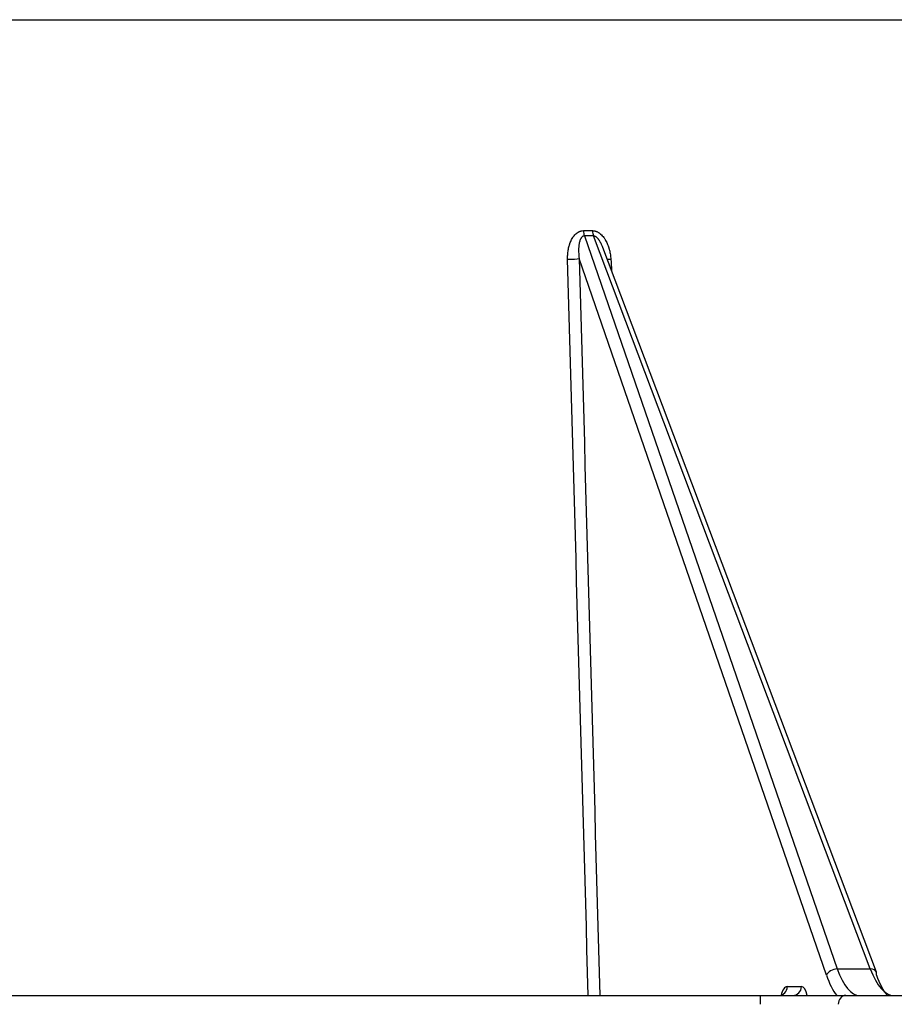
# Model space of a CAD drawing. Header units: millimetres. Extents: x 648 to 8064, y -571 to 3420.
# Tile 14 of 83: x 1765 to 1814, y -248 to -193. Entities that reach past the tile are written whole.
import ezdxf

# ---------------------------------------------------------------- set-up
doc = ezdxf.new("R2010")
doc.units = ezdxf.units.MM
doc.header["$MEASUREMENT"] = 0

# ---------------------------------------------------------------- blocks, each defined once
blk = doc.blocks.new('Links')
for p, q in [((1293.813, -1494.024), (1415.218, -1494.024)), ((1331.507, -1505.699), (1332.013, -1505.699)), ((1332.066, -1505.992), (1331.558, -1505.992)), ((1331.558, -1505.992), (1345.559, -1546.559)), ((1347.387, -1546.559), (1332.066, -1505.992)), ((1347.727, -1546.736), (1332.581, -1506.634)), ((1344.965, -1546.904), (1331.273, -1507.233)), ((1345.559, -1546.559), (1347.387, -1546.559)), ((1342.792, -1547.533), (1343.573, -1547.533)), ((1226.146, -1548.024), (1341.291, -1548.024)), ((1341.291, -1548.024), (1346.028, -1548.024)), ((1341.291, -1548.024), (1341.291, -1548.515)), ((1346.028, -1548.024), (1361.408, -1548.024))]:
    blk.add_line(p, q)
for centre, radius, start, end in [((1332.549, -1505.669), 1.042, 181.6555, 198.0251), ((1333.039, -1505.667), 1.026, 181.8017, 198.4622)]:
    blk.add_arc(centre, radius, start, end)
for centre, major_axis, ratio, start_param, end_param in [((1330.807, -1507.224), (0.5, 0.014), 0.119728, 4.351562, 5.910666), ((1333.209, -1507.224), (0.499, 0.03), 0.107207, 3.832027, 4.32874), ((1345.431, -1546.913), (-0.473, -0.163), 0.663724, 4.220543, 5.778999), ((1346.433, -1543.015), (0.103, 5.5), 0.36129, -3.920228, -3.560705), ((1346.9, -1543.024), (0.103, 5), 0.361266, 2.363633, 3.149031), ((1347.259, -1546.913), (-0.468, -0.177), 0.654804, 3.141593, 4.201562), ((1348.602, -1543.024), (0.103, -5), 0.361266, 5.490348, 6.275747), ((1347.259, -1546.913), (-0.468, -0.177), 0.654804, 2.643107, 3.141593), ((1349.068, -1543.015), (0.103, -5.5), 0.36129, -0.792161, -0.432638), ((1342.326, -1547.524), (0, 0.5), 0.932411, 3.141593, 4.694936), ((1342.773, -1548.533), (0.022, 1), 0.387437, 0.008534, 1.047743), ((1343.107, -1547.524), (0, 0.5), 0.932411, 3.141593, 4.694936), ((1343.555, -1548.533), (-0.022, -1), 0.387437, 2.113035, 3.150127), ((1346.028, -1548.524), (0, 0.5), 0.828493, 0, 1.553343)]:
    blk.add_ellipse(centre, major_axis=major_axis, ratio=ratio, start_param=start_param, end_param=end_param)
for points, knots in [([(1330.632, -1507.285), (1330.631, -1507.242), (1330.63, -1507.157), (1330.636, -1507.029), (1330.647, -1506.904), (1330.664, -1506.779), (1330.688, -1506.656), (1330.708, -1506.574), (1330.725, -1506.514), (1330.731, -1506.494), (1330.741, -1506.463), (1330.744, -1506.453), (1330.75, -1506.433), (1330.767, -1506.384), (1330.786, -1506.335), (1330.819, -1506.259), (1330.837, -1506.221), (1330.876, -1506.148), (1330.897, -1506.112), (1330.925, -1506.069), (1330.931, -1506.06), (1330.942, -1506.043), (1330.96, -1506.018), (1330.979, -1505.994), (1331.018, -1505.946), (1331.045, -1505.916), (1331.089, -1505.875), (1331.104, -1505.861), (1331.124, -1505.845), (1331.128, -1505.842), (1331.136, -1505.835), (1331.14, -1505.832), (1331.152, -1505.823), (1331.16, -1505.817), (1331.202, -1505.788), (1331.236, -1505.768), (1331.291, -1505.743), (1331.31, -1505.736), (1331.334, -1505.727), (1331.338, -1505.726), (1331.348, -1505.723), (1331.363, -1505.719), (1331.377, -1505.715), (1331.426, -1505.704), (1331.466, -1505.699), (1331.507, -1505.699)], [0, 0, 0, 0, 0.0625, 0.125, 0.1875, 0.25, 0.3125, 0.375, 0.375, 0.40625, 0.40625, 0.421875, 0.421875, 0.4375, 0.5, 0.5, 0.5625, 0.5625, 0.625, 0.625, 0.640625, 0.640625, 0.65625, 0.6875, 0.6875, 0.75, 0.75, 0.78125, 0.78125, 0.789062, 0.789062, 0.796875, 0.796875, 0.8125, 0.8125, 0.875, 0.875, 0.90625, 0.90625, 0.914062, 0.914062, 0.921875, 0.9375, 0.9375, 1, 1, 1, 1]), ([(1331.558, -1505.992), (1331.542, -1505.992), (1331.528, -1505.994), (1331.51, -1505.999), (1331.507, -1506), (1331.5, -1506.002), (1331.497, -1506.004), (1331.487, -1506.008), (1331.48, -1506.011), (1331.462, -1506.021), (1331.451, -1506.029), (1331.435, -1506.042), (1331.43, -1506.047), (1331.42, -1506.057), (1331.415, -1506.062), (1331.401, -1506.078), (1331.393, -1506.088), (1331.377, -1506.111), (1331.37, -1506.123), (1331.36, -1506.141), (1331.356, -1506.147), (1331.35, -1506.159), (1331.341, -1506.178), (1331.332, -1506.197), (1331.317, -1506.236), (1331.308, -1506.262), (1331.292, -1506.316), (1331.286, -1506.343), (1331.274, -1506.398), (1331.269, -1506.425), (1331.262, -1506.468), (1331.26, -1506.482), (1331.256, -1506.51), (1331.251, -1506.553), (1331.245, -1506.624), (1331.242, -1506.681), (1331.24, -1506.767), (1331.24, -1506.825), (1331.244, -1506.941), (1331.247, -1506.999), (1331.258, -1507.115), (1331.265, -1507.174), (1331.273, -1507.233)], [0, 0, 0, 0, 0.03125, 0.03125, 0.039062, 0.039062, 0.046875, 0.046875, 0.0625, 0.0625, 0.09375, 0.09375, 0.109375, 0.109375, 0.125, 0.125, 0.15625, 0.15625, 0.1875, 0.1875, 0.203125, 0.203125, 0.21875, 0.25, 0.25, 0.3125, 0.3125, 0.375, 0.375, 0.4375, 0.4375, 0.46875, 0.46875, 0.5, 0.5625, 0.625, 0.625, 0.75, 0.75, 0.875, 0.875, 1, 1, 1, 1]), ([(1332.013, -1505.699), (1332.054, -1505.699), (1332.094, -1505.704), (1332.153, -1505.717), (1332.173, -1505.722), (1332.202, -1505.732), (1332.217, -1505.737), (1332.236, -1505.745), (1332.246, -1505.749), (1332.27, -1505.759), (1332.307, -1505.778), (1332.36, -1505.81), (1332.403, -1505.84), (1332.428, -1505.86), (1332.44, -1505.87), (1332.444, -1505.874), (1332.453, -1505.881), (1332.489, -1505.912), (1332.522, -1505.946), (1332.579, -1506.009), (1332.606, -1506.042), (1332.644, -1506.093), (1332.656, -1506.111), (1332.68, -1506.146), (1332.692, -1506.165), (1332.726, -1506.22), (1332.747, -1506.257), (1332.787, -1506.333), (1332.805, -1506.372), (1332.839, -1506.45), (1332.871, -1506.529), (1332.899, -1506.611), (1332.915, -1506.662), (1332.918, -1506.673), (1332.924, -1506.693), (1332.927, -1506.704), (1332.936, -1506.735), (1332.952, -1506.798), (1332.976, -1506.902), (1332.999, -1507.029), (1333.015, -1507.156), (1333.022, -1507.242), (1333.025, -1507.285)], [0, 0, 0, 0, 0.0625, 0.0625, 0.09375, 0.09375, 0.109375, 0.117188, 0.125, 0.125, 0.15625, 0.1875, 0.21875, 0.234375, 0.234375, 0.242188, 0.242188, 0.25, 0.3125, 0.3125, 0.375, 0.375, 0.40625, 0.40625, 0.4375, 0.4375, 0.5, 0.5, 0.5625, 0.5625, 0.625, 0.6875, 0.6875, 0.703125, 0.703125, 0.71875, 0.71875, 0.75, 0.8125, 0.875, 0.9375, 1, 1, 1, 1]), ([(1332.581, -1506.633), (1332.58, -1506.631), (1332.569, -1506.6), (1332.556, -1506.569), (1332.532, -1506.513), (1332.52, -1506.485), (1332.494, -1506.429), (1332.48, -1506.401), (1332.458, -1506.359), (1332.45, -1506.346), (1332.438, -1506.325), (1332.435, -1506.318), (1332.427, -1506.304), (1332.406, -1506.27), (1332.384, -1506.237), (1332.361, -1506.204), (1332.356, -1506.198), (1332.347, -1506.185), (1332.342, -1506.179), (1332.327, -1506.16), (1332.317, -1506.147), (1332.296, -1506.123), (1332.285, -1506.112), (1332.262, -1506.089), (1332.25, -1506.078), (1332.232, -1506.063), (1332.222, -1506.055), (1332.213, -1506.048), (1332.206, -1506.043), (1332.202, -1506.041), (1332.185, -1506.029), (1332.171, -1506.021), (1332.15, -1506.011), (1332.142, -1506.008), (1332.131, -1506.004), (1332.127, -1506.002), (1332.119, -1506), (1332.1, -1505.995), (1332.081, -1505.992), (1332.066, -1505.992)], [0, 0, 0, 0, 0.009696, 0.119729, 0.119729, 0.229763, 0.229763, 0.339797, 0.339797, 0.394814, 0.394814, 0.422322, 0.422322, 0.449831, 0.559865, 0.559865, 0.587373, 0.587373, 0.614882, 0.614882, 0.669899, 0.669899, 0.724915, 0.724915, 0.779932, 0.779932, 0.807441, 0.821195, 0.821195, 0.834949, 0.834949, 0.889966, 0.889966, 0.917475, 0.917475, 0.931229, 0.931229, 0.944983, 1, 1, 1, 1])]:
    blk.add_open_spline(points, degree=3, knots=knots)
for points in [[(1331.776, -1548.024), (1331.395, -1534.444), (1331.014, -1520.864), (1330.632, -1507.285)], [(1331.273, -1507.233), (1331.654, -1520.83), (1332.035, -1534.427), (1332.416, -1548.024)], [(1333.025, -1507.285), (1333.037, -1507.493), (1333.05, -1507.7), (1333.063, -1507.908)]]:
    blk.add_open_spline(points, degree=3)

msp = doc.modelspace()

# ---------------------------------------------------------------- block references
msp.add_blockref('Links', (465.121, 1300.823))

doc.saveas('drawing.dxf')
